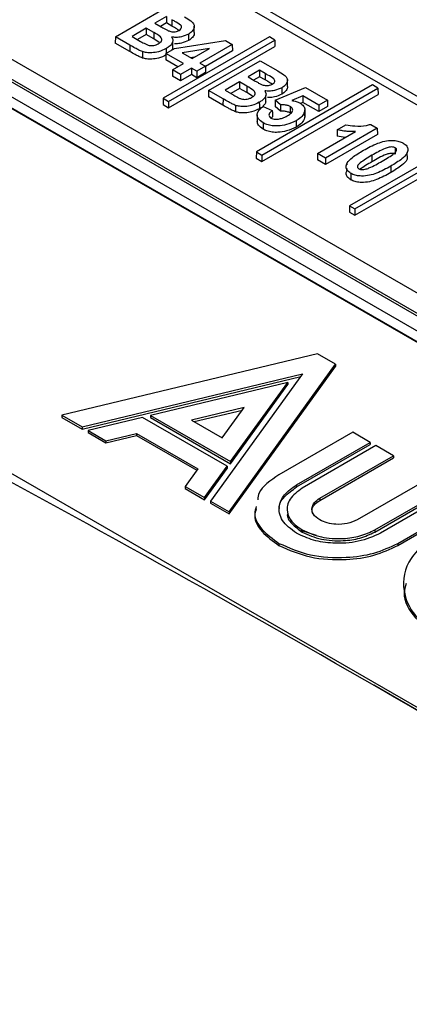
# Paper-space layout 'Sheet1' of a CAD drawing. Header units: millimetres. Extents: x -7 to 413, y -20 to 277.
# Tile 95 of 105: x 333.31 to 336.31, y 249.03 to 256.62. Entities that reach past the tile are written whole.
import ezdxf

# ---------------------------------------------------------------- set-up
doc = ezdxf.new("R2010")
doc.units = ezdxf.units.MM

psp = doc.layouts.new('Sheet1')

# ---------------------------------------------------------------- linework, layer by layer
at = {"color": 7, "linetype": 'Continuous', "lineweight": 25}
for p, q in [((341.8818, 252.7822), (334.5254, 257.0289)), ((341.9818, 252.7921), (334.6254, 257.0388)), ((334.0426, 256.4917), (334.4414, 256.7219)), ((334.4362, 256.6479), (334.3473, 256.5966)), ((334.4362, 256.6479), (334.4362, 256.5985)), ((334.3473, 256.5966), (334.3953, 256.5688)), ((334.4362, 256.5985), (334.3901, 256.5718)), ((334.478, 256.5744), (334.4362, 256.5985)), ((334.6507, 256.5251), (334.6501, 256.5741)), ((345.0281, 249.5138), (332.8941, 256.5186)), ((334.0426, 256.4917), (334.0419, 256.4427)), ((334.154, 256.4274), (334.0426, 256.4917)), ((334.2806, 256.558), (334.1708, 256.4947)), ((334.1708, 256.4947), (334.2371, 256.4565)), ((334.2806, 256.5086), (334.2137, 256.47)), ((334.3383, 256.5247), (334.2806, 256.558)), ((334.2806, 256.558), (334.2806, 256.5086)), ((334.338, 256.4755), (334.2806, 256.5086)), ((334.3383, 256.5247), (334.338, 256.4755)), ((335.2307, 256.4908), (334.4112, 256.0177)), ((335.2724, 256.4667), (335.2307, 256.4908)), ((334.1536, 256.3782), (334.0419, 256.4427)), ((334.154, 256.4274), (334.1536, 256.3782)), ((334.3802, 256.4478), (334.338, 256.4755)), ((334.4529, 255.9936), (335.2724, 256.4667)), ((334.4529, 255.9442), (335.2731, 256.4177)), ((334.4848, 256.4053), (334.4843, 256.4543)), ((334.4985, 256.4014), (334.8904, 256.4627)), ((334.944, 256.4318), (334.6949, 256.288)), ((334.8904, 256.4627), (334.944, 256.4318)), ((334.944, 256.4318), (334.9447, 256.3828)), ((335.2724, 256.4667), (335.2731, 256.4177)), ((344.7077, 249.5228), (332.8033, 256.395)), ((344.7377, 249.5258), (332.8333, 256.398)), ((334.4318, 256.3629), (334.431, 256.3139)), ((334.4318, 256.3629), (334.4985, 256.4014)), ((334.5667, 256.285), (334.4318, 256.3629)), ((334.7694, 256.402), (334.5567, 256.3678)), ((334.5567, 256.3678), (334.6334, 256.3235)), ((334.6334, 256.3235), (334.7694, 256.402)), ((334.9447, 256.3828), (334.7364, 256.2626)), ((344.5068, 249.5228), (332.8033, 256.2791)), ((334.5239, 256.2603), (334.431, 256.3139)), ((334.4837, 256.2371), (334.5667, 256.285)), ((334.6509, 256.3336), (334.6235, 256.3292)), ((334.7364, 256.2641), (334.6697, 256.2255)), ((334.6949, 256.288), (334.7364, 256.2641)), ((334.7364, 256.2641), (334.7372, 256.2151)), ((334.761, 256.077), (335.1598, 256.3072)), ((335.1598, 256.3072), (335.2937, 256.2299)), ((344.4348, 249.4813), (332.8033, 256.196)), ((334.4837, 256.2371), (334.4829, 256.1881)), ((334.5452, 256.1522), (334.4829, 256.1881)), ((334.5452, 256.2016), (334.4837, 256.2371)), ((334.6282, 256.2495), (334.5452, 256.2016)), ((334.5452, 256.2016), (334.5452, 256.1522)), ((334.6282, 256.2001), (334.5452, 256.1522)), ((334.6697, 256.2255), (334.6282, 256.2495)), ((334.6282, 256.2495), (334.6282, 256.2001)), ((334.6697, 256.1761), (334.6282, 256.2001)), ((334.6697, 256.2255), (334.6697, 256.1761)), ((334.7372, 256.2151), (334.6697, 256.1761)), ((335.1546, 256.2332), (335.0657, 256.1818)), ((335.1968, 256.2089), (335.1546, 256.2332)), ((335.1546, 256.2332), (335.1546, 256.1837)), ((344.3176, 249.5441), (332.8624, 256.157)), ((334.999, 256.1433), (334.8893, 256.08)), ((335.0567, 256.11), (334.999, 256.1433)), ((334.999, 256.1433), (334.999, 256.0939)), ((335.0567, 256.11), (335.0564, 256.0608)), ((335.0657, 256.1818), (335.1137, 256.1541)), ((335.1546, 256.1837), (335.1085, 256.1571)), ((336.0252, 256.12), (335.1296, 255.603)), ((335.1964, 256.1596), (335.1546, 256.1837)), ((335.3691, 256.1104), (335.3686, 256.1594)), ((336.0669, 256.0959), (336.0252, 256.12)), ((334.761, 256.077), (334.7603, 256.028)), ((334.8724, 256.0127), (334.761, 256.077)), ((334.8893, 256.08), (334.9555, 256.0418)), ((334.999, 256.0939), (334.9321, 256.0553)), ((335.0564, 256.0608), (334.999, 256.0939)), ((335.0986, 256.0331), (335.0564, 256.0608)), ((335.1713, 255.5789), (336.0669, 256.0959)), ((335.1713, 255.5295), (336.0676, 256.0469)), ((335.2032, 255.9906), (335.2027, 256.0396)), ((335.2747, 256.002), (335.5074, 256.1005)), ((335.4873, 256.0351), (335.4028, 255.9993)), ((335.6113, 255.9636), (335.4873, 256.0351)), ((335.4873, 256.0351), (335.4873, 255.9857)), ((335.5074, 256.1005), (335.678, 256.0021)), ((336.0669, 256.0959), (336.0676, 256.0469)), ((334.4112, 256.0177), (334.4104, 255.9687)), ((334.4104, 255.9687), (334.4529, 255.9442)), ((334.4112, 256.0177), (334.4529, 255.9936)), ((334.4529, 255.9936), (334.4529, 255.9442)), ((334.872, 255.9635), (334.7603, 256.028)), ((334.8724, 256.0127), (334.872, 255.9635)), ((335.2747, 256.002), (335.274, 255.9531)), ((335.3156, 255.9666), (335.2747, 256.002)), ((335.3156, 255.9666), (335.3153, 255.9173)), ((335.4873, 255.9857), (335.4687, 255.9779)), ((335.6112, 255.9142), (335.4873, 255.9857)), ((335.6113, 255.9636), (335.6112, 255.9142)), ((335.678, 256.0021), (335.6113, 255.9636)), ((335.678, 256.0021), (335.6787, 255.9531)), ((335.1362, 255.8893), (335.1356, 255.8403)), ((335.1807, 255.9538), (335.2525, 255.9241)), ((335.3153, 255.9173), (335.274, 255.9531)), ((335.5032, 255.8792), (335.5027, 255.9282)), ((335.6787, 255.9531), (335.6112, 255.9142)), ((335.2532, 255.8752), (335.2403, 255.8624)), ((335.752, 255.7747), (335.8187, 255.8132)), ((336.0112, 255.8157), (336.0617, 255.7866)), ((335.6014, 255.5919), (335.8925, 255.7599)), ((336.0617, 255.7866), (335.6629, 255.5563)), ((336.0624, 255.7376), (335.6629, 255.5069)), ((336.0617, 255.7866), (336.0624, 255.7376)), ((335.8138, 255.7145), (335.7511, 255.7256)), ((336.6675, 255.6613), (335.848, 255.1882)), ((335.1296, 255.603), (335.1289, 255.554)), ((335.1296, 255.603), (335.1713, 255.5789)), ((335.1713, 255.5789), (335.1713, 255.5295)), ((335.6014, 255.5919), (335.6006, 255.5429)), ((335.6629, 255.5563), (335.6014, 255.5919)), ((335.8897, 255.1642), (336.7092, 255.6372)), ((335.8897, 255.1147), (336.7099, 255.5883)), ((336.2934, 255.55), (336.2929, 255.5991)), ((335.1289, 255.554), (335.1713, 255.5295)), ((335.6629, 255.5069), (335.6006, 255.5429)), ((335.6629, 255.5563), (335.6629, 255.5069)), ((335.8266, 255.5101), (335.8265, 255.5033)), ((335.8262, 255.4744), (335.8261, 255.4612)), ((335.848, 255.1882), (335.8473, 255.1392)), ((335.8473, 255.1392), (335.8897, 255.1147)), ((335.848, 255.1882), (335.8897, 255.1642)), ((335.8897, 255.1642), (335.8897, 255.1147)), ((335.6014, 254.0449), (333.6308, 253.5708)), ((335.7408, 253.9644), (335.6014, 254.0449)), ((334.9193, 252.8269), (335.7408, 253.9644)), ((334.9193, 252.8106), (335.7408, 253.9481)), ((335.7408, 253.9644), (335.7408, 253.9481)), ((333.7854, 253.4815), (335.4855, 253.8906)), ((333.7854, 253.4651), (335.4713, 253.8708)), ((335.4855, 253.8906), (334.7768, 252.9092)), ((335.3711, 253.8245), (334.3125, 253.5698)), ((334.9298, 253.2134), (335.3711, 253.8245)), ((334.9298, 253.1971), (335.3711, 253.8082)), ((335.3711, 253.8245), (335.3711, 253.8082)), ((335.0367, 253.6315), (334.6298, 253.5336)), ((334.6498, 253.5221), (335.0224, 253.6117)), ((334.8671, 253.3966), (335.0367, 253.6315)), ((339.7709, 249.3522), (332.5301, 253.5323)), ((333.6308, 253.5708), (333.7854, 253.4815)), ((333.6308, 253.5708), (333.6308, 253.5544)), ((333.6308, 253.5544), (333.7854, 253.4651)), ((334.251, 253.555), (333.8325, 253.4543)), ((334.9042, 253.1779), (334.251, 253.555)), ((334.3125, 253.5698), (334.9298, 253.2134)), ((334.3125, 253.5698), (334.3125, 253.5535)), ((334.3125, 253.5535), (334.9298, 253.1971)), ((334.6298, 253.5336), (334.8671, 253.3966)), ((333.7854, 253.4815), (333.7854, 253.4651)), ((333.8325, 253.4543), (333.97, 253.3749)), ((333.8325, 253.4543), (333.8325, 253.438)), ((333.8325, 253.438), (333.97, 253.3586)), ((333.97, 253.3749), (334.2064, 253.4318)), ((333.97, 253.3586), (334.2064, 253.4155)), ((333.97, 253.3749), (333.97, 253.3586)), ((334.2064, 253.4318), (334.6787, 253.1592)), ((334.2064, 253.4318), (334.2064, 253.4155)), ((334.2064, 253.4155), (334.6704, 253.1477)), ((335.8721, 253.4401), (335.3039, 253.1121)), ((336.0071, 253.3621), (335.8721, 253.4401)), ((335.439, 253.0341), (336.0071, 253.3621)), ((335.439, 253.0178), (336.0071, 253.3458)), ((336.0507, 253.337), (335.4825, 253.009)), ((336.0071, 253.3621), (336.0071, 253.3458)), ((336.1858, 253.259), (336.0507, 253.337)), ((335.6176, 252.931), (336.1858, 253.259)), ((335.6176, 252.9147), (336.1858, 253.2427)), ((336.1858, 253.259), (336.1858, 253.2427)), ((334.6787, 253.1592), (334.5801, 253.0227)), ((334.7298, 252.9363), (334.9042, 253.1779)), ((334.7298, 252.92), (334.9042, 253.1616)), ((334.9042, 253.1779), (334.9042, 253.1616)), ((334.9298, 253.2134), (334.9298, 253.1971)), ((336.4747, 253.0922), (335.9066, 252.7642)), ((334.5801, 253.0227), (334.5801, 253.0064)), ((334.5801, 253.0227), (334.7298, 252.9363)), ((334.5801, 253.0064), (334.7298, 252.92)), ((335.439, 253.0341), (335.439, 253.0178)), ((336.0416, 252.6862), (336.6098, 253.0142)), ((336.0416, 252.6699), (336.6098, 252.9979)), ((334.7298, 252.9363), (334.7298, 252.92)), ((335.6176, 252.931), (335.6176, 252.9147)), ((336.6533, 252.9891), (336.0852, 252.6611)), ((334.7768, 252.9092), (334.7768, 252.8928)), ((334.7768, 252.9092), (334.9193, 252.8269)), ((334.7768, 252.8928), (334.9193, 252.8106)), ((336.2202, 252.5831), (336.7884, 252.9111)), ((336.2202, 252.5668), (336.7884, 252.8948)), ((334.9193, 252.8269), (334.9193, 252.8106)), ((335.4692, 252.6853), (335.5914, 252.6468)), ((335.4825, 252.6862), (335.4825, 252.6699)), ((336.0416, 252.6862), (336.0416, 252.6699)), ((335.3039, 252.5831), (335.3039, 252.5668)), ((336.2202, 252.5831), (336.2202, 252.5668))]:
    psp.add_line(p, q, dxfattribs=at)
at = {"color": 7, "linetype": 'Continuous', "lineweight": 25, "flags": 128}
for points in [[(334.6066, 256.5126), (334.6067, 256.4979), (334.6068, 256.4831), (334.607, 256.4634)], [(335.325, 256.0979), (335.3251, 256.0831), (335.3252, 256.0684), (335.3254, 256.0487)], [(335.2525, 255.9241), (335.2527, 255.9068), (335.253, 255.891), (335.2532, 255.8752)], [(335.5027, 255.9243), (335.5028, 255.9096), (335.503, 255.8949), (335.5032, 255.8753)], [(335.4357, 255.8443), (335.4358, 255.8295), (335.4359, 255.8147), (335.436, 255.795)], [(335.752, 255.7747), (335.7516, 255.7501), (335.7511, 255.7256)], [(336.0204, 255.577), (336.0205, 255.5622), (336.0206, 255.5475), (336.0208, 255.5278)]]:
    psp.add_lwpolyline(points, dxfattribs=at)
at = {"color": 7, "linetype": 'Continuous', "lineweight": 25}
for centre, major_axis, ratio, start_param, end_param in [((340.9814, 146.2156), (-71.1009, 111.7438), 0.546425, 5.435695, 5.512897), ((341.0168, 146.2382), (-71.0758, 111.7006), 0.546414, 5.435687, 5.475124), ((327.0074, 138.1486), (-60.6569, 117.751), 0.606745, 5.48833, 5.565531)]:
    psp.add_ellipse(centre, major_axis=major_axis, ratio=ratio, start_param=start_param, end_param=end_param, dxfattribs=at)
at = {"color": 8, "linetype": 'Continuous', "lineweight": 25}
psp.add_ellipse((326.972, 138.1303), major_axis=(-60.6317, 117.7077), ratio=0.606756, start_param=5.488668, end_param=5.565245, dxfattribs=at)
at = {"color": 7, "linetype": 'Continuous', "lineweight": 25}
for points, knots in [([(334.5753, 256.6446), (334.592, 256.6347), (334.6183, 256.619), (334.6469, 256.5934), (334.6526, 256.5677), (334.6431, 256.5414), (334.6236, 256.5232), (334.6097, 256.5145), (334.6066, 256.5126)], [0, 0, 0, 0, 0.272655, 0.42918, 0.58766, 0.767803, 0.948239, 1, 1, 1, 1]), ([(334.3953, 256.5688), (334.3997, 256.5663), (334.4108, 256.5599), (334.4286, 256.5496), (334.4427, 256.5425), (334.4498, 256.5389)], [0, 0, 0, 0, 0.249811, 0.624689, 1, 1, 1, 1]), ([(334.4783, 256.6236), (334.4783, 256.6187), (334.4782, 256.6088), (334.4781, 256.5924), (334.478, 256.5809), (334.478, 256.5744)], [0, 0, 0, 0, 0.300005, 0.60001, 1, 1, 1, 1]), ([(334.5324, 256.5409), (334.5212, 256.5482), (334.5036, 256.5597), (334.4848, 256.5705), (334.478, 256.5744)], [0, 0, 0, 0, 0.638014, 1, 1, 1, 1]), ([(334.5335, 256.5414), (334.5386, 256.5448), (334.5479, 256.5509), (334.5535, 256.5621), (334.5531, 256.5729), (334.5379, 256.5911), (334.5081, 256.6059), (334.4855, 256.6193), (334.4783, 256.6236)], [0, 0, 0, 0, 0.131769, 0.235855, 0.339755, 0.444817, 0.822898, 1, 1, 1, 1]), ([(334.3758, 256.4384), (334.3829, 256.4432), (334.395, 256.4512), (334.4019, 256.4659), (334.4007, 256.479), (334.3825, 256.5007), (334.3576, 256.5142), (334.3383, 256.5247)], [0, 0, 0, 0, 0.181691, 0.306939, 0.432205, 0.558045, 1, 1, 1, 1]), ([(334.4762, 256.4893), (334.4805, 256.4809), (334.489, 256.4645), (334.4799, 256.439), (334.4606, 256.4176), (334.4423, 256.4062), (334.4338, 256.4009)], [0, 0, 0, 0, 0.265136, 0.522658, 0.777065, 1, 1, 1, 1]), ([(334.4498, 256.5389), (334.4588, 256.5356), (334.473, 256.5305), (334.4959, 256.5295), (334.515, 256.5326), (334.5266, 256.5378), (334.5328, 256.5411), (334.5335, 256.5414)], [0, 0, 0, 0, 0.3396744, 0.5331087, 0.7271773, 0.9688422, 1, 1, 1, 1]), ([(334.6066, 256.5126), (334.5892, 256.5046), (334.5606, 256.4915), (334.5126, 256.4855), (334.4874, 256.4881), (334.4762, 256.4893)], [0, 0, 0, 0, 0.463364, 0.760031, 1, 1, 1, 1]), ([(334.6494, 256.525), (334.6499, 256.5233), (334.6532, 256.5126), (334.6427, 256.4923), (334.6241, 256.474), (334.6101, 256.4654), (334.607, 256.4634)], [0, 0, 0, 0, 0.074655, 0.47877, 0.883619, 1, 1, 1, 1]), ([(334.2514, 256.3769), (334.2417, 256.381), (334.2223, 256.3893), (334.1907, 256.4067), (334.168, 256.4195), (334.154, 256.4274)], [0, 0, 0, 0, 0.275221, 0.549845, 1, 1, 1, 1]), ([(334.2371, 256.4565), (334.2493, 256.4497), (334.2676, 256.4394), (334.2919, 256.4275), (334.3116, 256.4236), (334.3307, 256.4236), (334.3525, 256.4273), (334.367, 256.4336), (334.3748, 256.4379), (334.3758, 256.4384)], [0, 0, 0, 0, 0.30921, 0.462668, 0.5709, 0.678502, 0.804386, 0.974983, 1, 1, 1, 1]), ([(334.607, 256.4634), (334.5895, 256.4555), (334.5608, 256.4425), (334.52, 256.4366), (334.502, 256.4381), (334.498, 256.4384)], [0, 0, 0, 0, 0.548795, 0.90003, 1, 1, 1, 1]), ([(334.2511, 256.3276), (334.2414, 256.3318), (334.2221, 256.34), (334.1904, 256.3575), (334.1677, 256.3703), (334.1536, 256.3782)], [0, 0, 0, 0, 0.2749899, 0.5493256, 1, 1, 1, 1]), ([(334.2514, 256.3769), (334.2514, 256.372), (334.2513, 256.3621), (334.2512, 256.3457), (334.2512, 256.3342), (334.2511, 256.3276)], [0, 0, 0, 0, 0.300005, 0.60001, 1, 1, 1, 1]), ([(334.4342, 256.3517), (334.4154, 256.3424), (334.3829, 256.3264), (334.3274, 256.3185), (334.2837, 256.3188), (334.261, 256.3249), (334.2511, 256.3276)], [0, 0, 0, 0, 0.362915, 0.628826, 0.8378, 1, 1, 1, 1]), ([(334.4338, 256.4009), (334.415, 256.3917), (334.3826, 256.3757), (334.3272, 256.3678), (334.2838, 256.3681), (334.2612, 256.3742), (334.2514, 256.3769)], [0, 0, 0, 0, 0.364205, 0.62996, 0.838304, 1, 1, 1, 1]), ([(334.4338, 256.4009), (334.4339, 256.396), (334.4339, 256.3861), (334.434, 256.3739), (334.4341, 256.3666), (334.4341, 256.3643)], [0, 0, 0, 0, 0.4028817, 0.8057627, 1, 1, 1, 1]), ([(334.4829, 256.4054), (334.4828, 256.4017), (334.4827, 256.3957), (334.4779, 256.3905), (334.4761, 256.3885)], [0, 0, 0, 0, 0.626441, 1, 1, 1, 1]), ([(335.1968, 256.2089), (335.1967, 256.2039), (335.1967, 256.1941), (335.1965, 256.1777), (335.1964, 256.1662), (335.1964, 256.1596)], [0, 0, 0, 0, 0.300005, 0.60001, 1, 1, 1, 1]), ([(335.2519, 256.1267), (335.257, 256.1301), (335.2663, 256.1361), (335.2719, 256.1474), (335.2715, 256.1582), (335.2564, 256.1764), (335.2265, 256.1912), (335.2039, 256.2046), (335.1968, 256.2089)], [0, 0, 0, 0, 0.131769, 0.235855, 0.339755, 0.444817, 0.822898, 1, 1, 1, 1]), ([(335.2937, 256.2299), (335.3104, 256.2199), (335.3367, 256.2043), (335.3654, 256.1787), (335.371, 256.153), (335.3616, 256.1267), (335.342, 256.1085), (335.3281, 256.0998), (335.325, 256.0979)], [0, 0, 0, 0, 0.272646, 0.429173, 0.587654, 0.767799, 0.948239, 1, 1, 1, 1]), ([(335.0942, 256.0237), (335.1014, 256.0285), (335.1135, 256.0365), (335.1203, 256.0511), (335.1191, 256.0643), (335.1009, 256.086), (335.0761, 256.0995), (335.0567, 256.11)], [0, 0, 0, 0, 0.181691, 0.306939, 0.432205, 0.558045, 1, 1, 1, 1]), ([(335.1137, 256.1541), (335.1182, 256.1515), (335.1293, 256.1451), (335.147, 256.1349), (335.1611, 256.1277), (335.1682, 256.1241)], [0, 0, 0, 0, 0.249851, 0.624689, 1, 1, 1, 1]), ([(335.1682, 256.1241), (335.1772, 256.1209), (335.1914, 256.1158), (335.2144, 256.1147), (335.2334, 256.1178), (335.245, 256.123), (335.2512, 256.1263), (335.2519, 256.1267)], [0, 0, 0, 0, 0.3396744, 0.5331087, 0.7271773, 0.9688422, 1, 1, 1, 1]), ([(335.2509, 256.1262), (335.2396, 256.1335), (335.222, 256.1449), (335.2032, 256.1557), (335.1964, 256.1596)], [0, 0, 0, 0, 0.638014, 1, 1, 1, 1]), ([(335.3678, 256.1103), (335.3683, 256.1086), (335.3716, 256.0978), (335.3611, 256.0775), (335.3425, 256.0593), (335.3285, 256.0506), (335.3254, 256.0487)], [0, 0, 0, 0, 0.074655, 0.47877, 0.883619, 1, 1, 1, 1]), ([(334.9555, 256.0418), (334.9677, 256.0349), (334.986, 256.0247), (335.0103, 256.0128), (335.03, 256.0088), (335.0491, 256.0089), (335.0709, 256.0126), (335.0854, 256.0188), (335.0932, 256.0231), (335.0942, 256.0237)], [0, 0, 0, 0, 0.30921, 0.462668, 0.5709, 0.678502, 0.804386, 0.974983, 1, 1, 1, 1]), ([(335.1946, 256.0745), (335.1989, 256.0662), (335.2075, 256.0497), (335.1983, 256.0242), (335.179, 256.0029), (335.1608, 255.9915), (335.1522, 255.9862)], [0, 0, 0, 0, 0.265136, 0.522658, 0.777065, 1, 1, 1, 1]), ([(335.325, 256.0979), (335.3076, 256.0899), (335.279, 256.0768), (335.231, 256.0708), (335.2058, 256.0734), (335.1946, 256.0745)], [0, 0, 0, 0, 0.463364, 0.760031, 1, 1, 1, 1]), ([(335.3254, 256.0487), (335.3079, 256.0408), (335.2792, 256.0278), (335.2384, 256.0218), (335.2204, 256.0234), (335.2165, 256.0237)], [0, 0, 0, 0, 0.548795, 0.90003, 1, 1, 1, 1]), ([(334.9695, 255.9129), (334.9599, 255.917), (334.9405, 255.9253), (334.9088, 255.9427), (334.8861, 255.9555), (334.872, 255.9635)], [0, 0, 0, 0, 0.2749899, 0.5493256, 1, 1, 1, 1]), ([(334.9698, 255.9621), (334.9601, 255.9663), (334.9408, 255.9745), (334.9091, 255.992), (334.8864, 256.0048), (334.8724, 256.0127)], [0, 0, 0, 0, 0.275221, 0.549845, 1, 1, 1, 1]), ([(334.9698, 255.9621), (334.9698, 255.9572), (334.9697, 255.9474), (334.9696, 255.931), (334.9696, 255.9195), (334.9695, 255.9129)], [0, 0, 0, 0, 0.300005, 0.60001, 1, 1, 1, 1]), ([(335.1522, 255.9862), (335.1335, 255.9769), (335.101, 255.9609), (335.0456, 255.9531), (335.0022, 255.9533), (334.9797, 255.9595), (334.9698, 255.9621)], [0, 0, 0, 0, 0.364205, 0.62996, 0.838304, 1, 1, 1, 1]), ([(335.1522, 255.9862), (335.1523, 255.9812), (335.1524, 255.9714), (335.1525, 255.955), (335.1526, 255.9435), (335.1526, 255.937)], [0, 0, 0, 0, 0.300005, 0.60001, 1, 1, 1, 1]), ([(335.2013, 255.9907), (335.2009, 255.987), (335.1994, 255.9753), (335.1901, 255.9635), (335.1806, 255.9569), (335.1799, 255.9564)], [0, 0, 0, 0, 0.298331, 0.950648, 1, 1, 1, 1]), ([(335.3909, 255.953), (335.3833, 255.9565), (335.3682, 255.9635), (335.341, 255.9671), (335.3235, 255.9667), (335.3156, 255.9666)], [0, 0, 0, 0, 0.353386, 0.70753, 1, 1, 1, 1]), ([(335.4028, 255.9993), (335.4084, 255.9986), (335.4196, 255.997), (335.4359, 255.9936), (335.4511, 255.9885), (335.4597, 255.984), (335.4641, 255.9818)], [0, 0, 0, 0, 0.249203, 0.49892, 0.745924, 1, 1, 1, 1]), ([(335.4641, 255.9818), (335.4753, 255.9739), (335.4967, 255.9588), (335.5029, 255.9372), (335.5027, 255.9261), (335.5027, 255.9243)], [0, 0, 0, 0, 0.474486, 0.911004, 1, 1, 1, 1]), ([(335.1526, 255.937), (335.1338, 255.9277), (335.1013, 255.9117), (335.0458, 255.9038), (335.0021, 255.904), (334.9795, 255.9102), (334.9695, 255.9129)], [0, 0, 0, 0, 0.362915, 0.628826, 0.8378, 1, 1, 1, 1]), ([(335.1816, 255.8282), (335.1682, 255.8376), (335.1428, 255.8554), (335.1332, 255.8879), (335.1433, 255.9222), (335.1665, 255.9418), (335.1807, 255.9538)], [0, 0, 0, 0, 0.259701, 0.49187, 0.690504, 1, 1, 1, 1]), ([(335.2525, 255.9241), (335.244, 255.9173), (335.2304, 255.9064), (335.2259, 255.8889), (335.2282, 255.875), (335.2372, 255.868), (335.2419, 255.8644)], [0, 0, 0, 0, 0.378892, 0.607035, 0.797173, 1, 1, 1, 1]), ([(335.2419, 255.8644), (335.2469, 255.8621), (335.2568, 255.8574), (335.2779, 255.8549), (335.3037, 255.8563), (335.3362, 255.865), (335.3558, 255.8756), (335.3674, 255.8819)], [0, 0, 0, 0, 0.132008, 0.264939, 0.438401, 0.668783, 1, 1, 1, 1]), ([(335.3905, 255.9038), (335.383, 255.9073), (335.368, 255.9142), (335.3408, 255.9178), (335.3233, 255.9174), (335.3153, 255.9173)], [0, 0, 0, 0, 0.35157, 0.703998, 1, 1, 1, 1]), ([(335.3674, 255.8819), (335.3792, 255.8893), (335.3969, 255.9003), (335.4095, 255.9192), (335.41, 255.9339), (335.4022, 255.9457), (335.3939, 255.9511), (335.3909, 255.953)], [0, 0, 0, 0, 0.3674866, 0.5501326, 0.7340247, 0.9029533, 1, 1, 1, 1]), ([(335.3909, 255.953), (335.3908, 255.9465), (335.3907, 255.935), (335.3906, 255.9186), (335.3905, 255.9088), (335.3905, 255.9038)], [0, 0, 0, 0, 0.397904, 0.698952, 1, 1, 1, 1]), ([(335.5027, 255.9243), (335.4991, 255.9112), (335.492, 255.8854), (335.4612, 255.8599), (335.4409, 255.8474), (335.4357, 255.8443)], [0, 0, 0, 0, 0.434112, 0.854269, 1, 1, 1, 1]), ([(335.1812, 255.779), (335.1674, 255.7884), (335.1413, 255.8062), (335.1375, 255.8294), (335.1357, 255.8403)], [0, 0, 0, 0, 0.528816, 1, 1, 1, 1]), ([(335.1816, 255.8282), (335.1816, 255.8233), (335.1815, 255.8134), (335.1814, 255.797), (335.1813, 255.7856), (335.1812, 255.779)], [0, 0, 0, 0, 0.300005, 0.60001, 1, 1, 1, 1]), ([(335.4357, 255.8443), (335.412, 255.8332), (335.3705, 255.8139), (335.3039, 255.8029), (335.2508, 255.8036), (335.2109, 255.813), (335.1907, 255.8235), (335.1816, 255.8282)], [0, 0, 0, 0, 0.318307, 0.557367, 0.714231, 0.871505, 1, 1, 1, 1]), ([(335.5032, 255.8753), (335.4996, 255.8621), (335.4925, 255.8362), (335.4616, 255.8107), (335.4413, 255.7982), (335.436, 255.795)], [0, 0, 0, 0, 0.4344197, 0.8547761, 1, 1, 1, 1]), ([(335.8187, 255.8132), (335.842, 255.8093), (335.8937, 255.8006), (335.9621, 255.8031), (336.0001, 255.8129), (336.0112, 255.8157)], [0, 0, 0, 0, 0.368418, 0.816256, 1, 1, 1, 1]), ([(335.436, 255.795), (335.4123, 255.784), (335.3708, 255.7646), (335.3039, 255.7536), (335.2507, 255.7543), (335.2106, 255.7638), (335.1903, 255.7743), (335.1812, 255.779)], [0, 0, 0, 0, 0.318145, 0.557147, 0.71417, 0.87158, 1, 1, 1, 1]), ([(335.8925, 255.7599), (335.8805, 255.7598), (335.8564, 255.7596), (335.8207, 255.7623), (335.7855, 255.7669), (335.7632, 255.7721), (335.752, 255.7747)], [0, 0, 0, 0, 0.2501835, 0.5007204, 0.7485594, 1, 1, 1, 1]), ([(335.9545, 255.616), (335.9896, 255.6352), (336.0394, 255.6625), (336.1178, 255.6876), (336.1724, 255.6934), (336.2199, 255.6886), (336.2466, 255.6792), (336.2591, 255.6725), (336.2617, 255.6711)], [0, 0, 0, 0, 0.403459, 0.572994, 0.744529, 0.857061, 0.970024, 1, 1, 1, 1]), ([(336.2617, 255.6711), (336.272, 255.6638), (336.292, 255.6496), (336.3002, 255.6206), (336.2903, 255.586), (336.2445, 255.5411), (336.1959, 255.5115), (336.1657, 255.4931)], [0, 0, 0, 0, 0.133957, 0.260766, 0.410729, 0.633355, 1, 1, 1, 1]), ([(335.858, 255.4377), (335.8475, 255.4452), (335.8273, 255.4595), (335.8192, 255.4889), (335.8295, 255.524), (335.8765, 255.5685), (335.9249, 255.5979), (335.9545, 255.616)], [0, 0, 0, 0, 0.1361047, 0.2625998, 0.4145621, 0.6413114, 1, 1, 1, 1]), ([(336.0204, 255.577), (336.0036, 255.5671), (335.9717, 255.5483), (335.9368, 255.5249), (335.9163, 255.5068), (335.9099, 255.4954), (335.9087, 255.486), (335.9117, 255.4788), (335.9168, 255.4752), (335.9194, 255.4733)], [0, 0, 0, 0, 0.325171, 0.61647, 0.723602, 0.831563, 0.892583, 0.943851, 1, 1, 1, 1]), ([(336.2003, 255.6355), (336.1964, 255.6373), (336.1886, 255.6408), (336.1711, 255.6419), (336.1479, 255.6389), (336.112, 255.6264), (336.0693, 255.6046), (336.0367, 255.5862), (336.0204, 255.577)], [0, 0, 0, 0, 0.065622, 0.131872, 0.228788, 0.384334, 0.690831, 1, 1, 1, 1]), ([(336.1999, 255.5863), (336.1966, 255.5879), (336.1898, 255.591), (336.1746, 255.5926), (336.1538, 255.5907), (336.1172, 255.5799), (336.0731, 255.5571), (336.0383, 255.5376), (336.0208, 255.5278)], [0, 0, 0, 0, 0.058044, 0.11674, 0.201854, 0.340309, 0.667991, 1, 1, 1, 1]), ([(336.099, 255.5316), (336.1158, 255.5415), (336.1478, 255.5603), (336.1828, 255.5837), (336.2034, 255.6019), (336.21, 255.6133), (336.2111, 255.6228), (336.208, 255.63), (336.2029, 255.6336), (336.2003, 255.6355)], [0, 0, 0, 0, 0.324263, 0.615654, 0.722798, 0.830816, 0.892628, 0.944415, 1, 1, 1, 1]), ([(336.2003, 255.6355), (336.2003, 255.6306), (336.2002, 255.6207), (336.2001, 255.6043), (336.2, 255.5929), (336.1999, 255.5863)], [0, 0, 0, 0, 0.300005, 0.60001, 1, 1, 1, 1]), ([(335.9194, 255.4733), (335.9233, 255.4716), (335.9311, 255.468), (335.9488, 255.4668), (335.9722, 255.4698), (336.0078, 255.4825), (336.0503, 255.5041), (336.0827, 255.5224), (336.099, 255.5316)], [0, 0, 0, 0, 0.065962, 0.132493, 0.232333, 0.385654, 0.691453, 1, 1, 1, 1]), ([(336.0208, 255.5278), (336.0041, 255.5178), (335.9726, 255.499), (335.9396, 255.4785), (335.9273, 255.4665), (335.9259, 255.4652)], [0, 0, 0, 0, 0.499028, 0.944154, 1, 1, 1, 1]), ([(336.2918, 255.5502), (336.2912, 255.5476), (336.2871, 255.5296), (336.2428, 255.4922), (336.1955, 255.4624), (336.1661, 255.4439)], [0, 0, 0, 0, 0.060071, 0.415789, 1, 1, 1, 1]), ([(335.8577, 255.3885), (335.8472, 255.396), (335.8271, 255.4104), (335.8185, 255.4372), (335.8249, 255.4534), (335.8279, 255.461)], [0, 0, 0, 0, 0.364248, 0.702314, 1, 1, 1, 1]), ([(336.1661, 255.4439), (336.131, 255.4247), (336.0811, 255.3972), (336.0022, 255.3719), (335.947, 255.3661), (335.8992, 255.371), (335.8726, 255.3805), (335.8602, 255.3871), (335.8577, 255.3885)], [0, 0, 0, 0, 0.401717, 0.57278, 0.745909, 0.858255, 0.97103, 1, 1, 1, 1]), ([(335.858, 255.4377), (335.858, 255.4328), (335.8579, 255.4229), (335.8578, 255.4065), (335.8577, 255.3951), (335.8577, 255.3885)], [0, 0, 0, 0, 0.300005, 0.60001, 1, 1, 1, 1]), ([(336.1657, 255.4931), (336.1307, 255.4739), (336.0808, 255.4465), (336.0021, 255.4213), (335.9472, 255.4154), (335.8996, 255.4202), (335.873, 255.4296), (335.8606, 255.4363), (335.858, 255.4377)], [0, 0, 0, 0, 0.402632, 0.573135, 0.745677, 0.857884, 0.970523, 1, 1, 1, 1]), ([(336.1657, 255.4931), (336.1657, 255.4882), (336.1658, 255.4784), (336.1659, 255.462), (336.166, 255.4505), (336.1661, 255.4439)], [0, 0, 0, 0, 0.300005, 0.60001, 1, 1, 1, 1]), ([(335.3039, 253.1121), (335.2381, 253.0685), (335.1513, 253.0109), (335.1421, 252.9374), (335.1399, 252.9196)], [0, 0, 0, 0, 0.7579568, 1, 1, 1, 1]), ([(335.439, 252.6611), (335.3971, 252.6925), (335.3148, 252.7542), (335.2961, 252.8647), (335.3377, 252.9624), (335.4048, 253.0099), (335.439, 253.0341)], [0, 0, 0, 0, 0.2835631, 0.5579646, 0.7751724, 1, 1, 1, 1]), ([(335.3081, 252.8518), (335.3078, 252.8531), (335.3008, 252.8839), (335.3423, 252.9463), (335.4064, 252.9937), (335.439, 253.0178)], [0, 0, 0, 0, 0.020274, 0.501693, 1, 1, 1, 1]), ([(335.4825, 253.009), (335.4463, 252.9818), (335.3751, 252.9284), (335.3589, 252.8328), (335.3949, 252.7483), (335.453, 252.7072), (335.4825, 252.6862)], [0, 0, 0, 0, 0.283623, 0.558046, 0.775248, 1, 1, 1, 1]), ([(335.6175, 252.7642), (335.5988, 252.7782), (335.562, 252.8058), (335.5537, 252.8552), (335.5723, 252.8989), (335.6023, 252.9202), (335.6176, 252.931)], [0, 0, 0, 0, 0.283412, 0.557826, 0.775096, 1, 1, 1, 1]), ([(335.1286, 252.8669), (335.1232, 252.849), (335.1053, 252.7892), (335.164, 252.6845), (335.2567, 252.6173), (335.3039, 252.5831)], [0, 0, 0, 0, 0.173484, 0.579634, 1, 1, 1, 1]), ([(335.1286, 252.8506), (335.1232, 252.8327), (335.1053, 252.7729), (335.164, 252.6682), (335.2567, 252.601), (335.3039, 252.5668)], [0, 0, 0, 0, 0.173484, 0.579634, 1, 1, 1, 1]), ([(335.5652, 252.8114), (335.5618, 252.8216), (335.5539, 252.845), (335.573, 252.8827), (335.6026, 252.9039), (335.6176, 252.9147)], [0, 0, 0, 0, 0.275461, 0.631477, 1, 1, 1, 1]), ([(335.3687, 252.8108), (335.3687, 252.8106), (335.3631, 252.7848), (335.3991, 252.7317), (335.4544, 252.6907), (335.4825, 252.6699)], [0, 0, 0, 0, 0.003524, 0.49325, 1, 1, 1, 1]), ([(335.9066, 252.7642), (335.8823, 252.7534), (335.8344, 252.7321), (335.7488, 252.7273), (335.6732, 252.738), (335.6363, 252.7554), (335.6175, 252.7642)], [0, 0, 0, 0, 0.28358, 0.557947, 0.775126, 1, 1, 1, 1]), ([(336.0852, 252.6611), (336.0308, 252.6369), (335.9239, 252.5894), (335.7325, 252.5786), (335.5633, 252.6026), (335.4809, 252.6414), (335.439, 252.6611)], [0, 0, 0, 0, 0.283556, 0.557963, 0.775178, 1, 1, 1, 1]), ([(335.4825, 252.6862), (335.5295, 252.6653), (335.6221, 252.6242), (335.7877, 252.6148), (335.934, 252.6356), (336.0053, 252.6692), (336.0416, 252.6862)], [0, 0, 0, 0, 0.283564, 0.557935, 0.775137, 1, 1, 1, 1]), ([(335.4825, 252.6699), (335.5295, 252.649), (335.6221, 252.6079), (335.7877, 252.5985), (335.934, 252.6193), (336.0053, 252.6529), (336.0416, 252.6699)], [0, 0, 0, 0, 0.283564, 0.557935, 0.775137, 1, 1, 1, 1]), ([(336.5607, 252.6853), (336.4679, 252.6156), (336.2852, 252.4786), (336.2436, 252.2335), (336.3359, 252.0168), (336.4849, 251.9113), (336.5606, 251.8576)], [0, 0, 0, 0, 0.283564, 0.557988, 0.775202, 1, 1, 1, 1]), ([(335.3039, 252.5831), (335.3809, 252.5488), (335.5326, 252.4814), (335.804, 252.4661), (336.0439, 252.5002), (336.1608, 252.5552), (336.2202, 252.5831)], [0, 0, 0, 0, 0.283546, 0.557952, 0.775173, 1, 1, 1, 1]), ([(335.3039, 252.5668), (335.3809, 252.5325), (335.5326, 252.4651), (335.804, 252.4498), (336.0439, 252.4839), (336.1608, 252.5389), (336.2202, 252.5668)], [0, 0, 0, 0, 0.283546, 0.557952, 0.775173, 1, 1, 1, 1]), ([(336.284, 252.274), (336.2769, 252.2498), (336.2507, 252.16), (336.3422, 251.9999), (336.487, 251.8947), (336.5606, 251.8412)], [0, 0, 0, 0, 0.153822, 0.569652, 1, 1, 1, 1])]:
    psp.add_open_spline(points, degree=3, knots=knots, dxfattribs=at)

doc.saveas('drawing.dxf')
